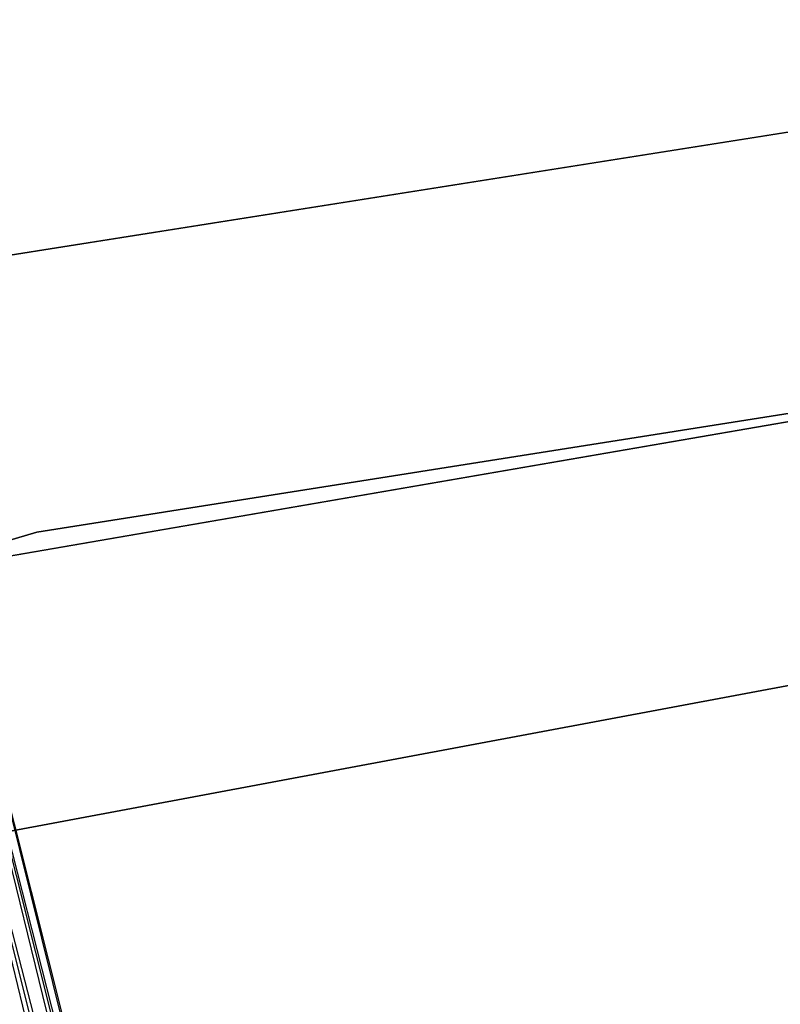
# Model space of a CAD drawing. Extents: x -91 to 92, y -91 to 92.
# Tile 148 of 256: x -13.55 to -9.45, y 58.35 to 63.66. Entities that reach past the tile are written whole.
import ezdxf

# ---------------------------------------------------------------- set-up
doc = ezdxf.new("R2010")
doc.units = 0
doc.header["$LTSCALE"] = 25.4
doc.layers.get('0').update_dxf_attribs({"linetype": 'CONTINUOUS'})

# ---------------------------------------------------------------- blocks, each defined once
blk = doc.blocks.new('NL2500012258_STL_2')
at = {"color": 0}
for p, q in [((86.6643, 63.2287, 26.5), (78.46, 61.9311, 26.5)), ((78.46, 61.9311, 17), (86.6643, 63.2287, 17)), ((86.6643, 63.2287, 26.5), (78.46, 61.9311, 26.5)), ((78.46, 61.9311, 17), (86.6643, 63.2287, 17)), ((78.7908, 60.468, 26.5), (86.8012, 61.735, 26.5)), ((86.8012, 61.735, 17), (78.7908, 60.468, 17)), ((86.8012, 61.735, 17), (78.7908, 60.468, 17)), ((78.7908, 60.468, 26.5), (86.8012, 61.735, 26.5)), ((85.9429, 61.6, 19), (77.9575, 60.2222, 19)), ((77.9575, 60.2222, 20), (85.9429, 61.6, 20)), ((85.9429, 61.6, 19), (77.9575, 60.2222, 19)), ((77.9575, 60.2222, 20), (85.9429, 61.6, 20)), ((82.7852, 42.535, 177.3795), (78.0898, 61.2036, 177.3795)), ((82.7852, 42.535, 177.6205), (78.0898, 61.2036, 177.3795)), ((78.0898, 61.2036, 177.3795), (82.7292, 42.5209, 177.1454)), ((82.7852, 42.535, 177.6205), (78.0898, 61.2036, 177.3795)), ((82.7852, 42.535, 177.3795), (78.0898, 61.2036, 177.3795)), ((78.0898, 61.2036, 177.3795), (82.7292, 42.5209, 177.1454)), ((77.9252, 61.1622, 176.9319), (82.4655, 42.4546, 176.7515)), ((82.7292, 42.5209, 177.1454), (77.9252, 61.1622, 176.9319)), ((82.7292, 42.5209, 177.1454), (77.9252, 61.1622, 176.9319)), ((82.6206, 42.4936, 176.9319), (77.9252, 61.1622, 176.9319)), ((82.6206, 42.4936, 176.9319), (77.9252, 61.1622, 176.9319)), ((77.9252, 61.1622, 176.9319), (82.4655, 42.4546, 176.7515)), ((78.0339, 61.1895, 177.8546), (82.7852, 42.535, 177.6205)), ((82.6206, 42.4936, 178.0681), (78.0339, 61.1895, 177.8546)), ((82.6206, 42.4936, 178.0681), (78.0339, 61.1895, 177.8546)), ((82.7292, 42.5209, 177.8546), (78.0339, 61.1895, 177.8546)), ((82.7292, 42.5209, 177.8546), (78.0339, 61.1895, 177.8546)), ((78.0339, 61.1895, 177.8546), (82.7852, 42.535, 177.6205)), ((71.0143, 58.1663, 26.5), (78.7908, 60.468, 26.5)), ((78.7908, 60.468, 17), (71.0143, 58.1663, 17)), ((78.7908, 60.468, 17), (71.0143, 58.1663, 17)), ((71.0143, 58.1663, 26.5), (78.7908, 60.468, 26.5)), ((78.7908, 60.468, 17), (78.7908, 60.468, 26.5)), ((78.7908, 60.468, 17), (78.7908, 60.468, 26.5)), ((78.6004, 58.8501, 22), (84.1264, 59.883, 22)), ((84.1264, 59.883, 20), (78.6004, 58.8501, 20)), ((84.1264, 59.883, 20), (78.6004, 58.8501, 20)), ((78.6004, 58.8501, 22), (84.1264, 59.883, 22))]:
    blk.add_line(p, q, dxfattribs=at)

msp = doc.modelspace()

# ---------------------------------------------------------------- block references
at = {"color": 0}
msp.add_blockref('NL2500012258_STL_2', (-92.2434, 0.4282, -1717), dxfattribs=at)

doc.saveas('drawing.dxf')
